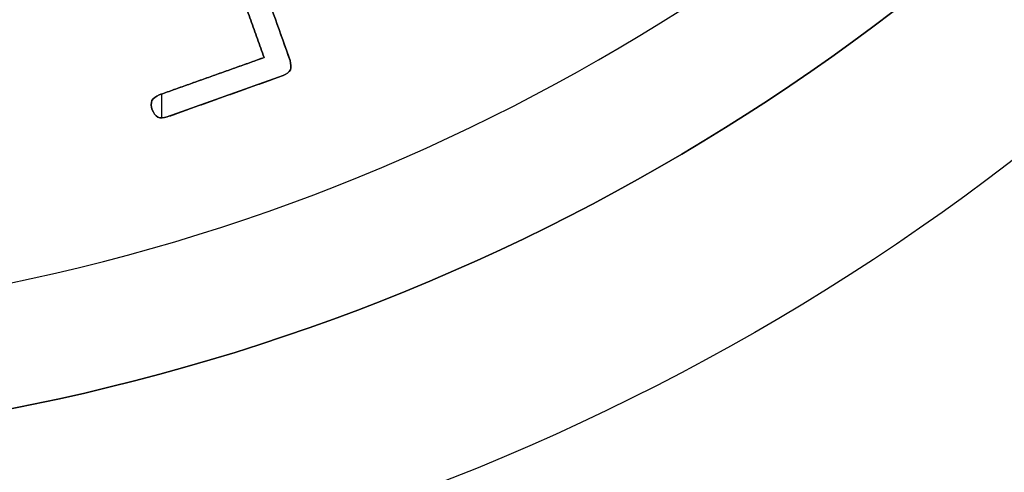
# Model space of a CAD drawing. Header units: millimetres. Extents: x 134 to 326, y 214 to 407.
# Tile 21 of 32: x 241 to 266, y 254 to 266. Entities that reach past the tile are written whole.
import ezdxf

# ---------------------------------------------------------------- set-up
doc = ezdxf.new("R2010")
doc.units = ezdxf.units.MM
doc.layers.add('Default', color=7, linetype='Continuous')

# ---------------------------------------------------------------- blocks, each defined once
blk = doc.blocks.new('Københavner vase Ø18 v15')
at = {"layer": 'Default', "color": 7, "true_color": 0xf6f6f3}
for p, q in [((15.903, -2, 45.795), (15.903, 0, 45.795)), ((16.253, -2, 46.321), (16.253, 0, 46.321)), ((14.528, -1, 46.285), (17.277, -1, 45.304)), ((17.772, -1, 45.779), (14.734, -1, 46.863)), ((14.857, -1, 36.698), (17.958, -1, 45.387)), ((17.277, -1, 45.304), (15.879, -1, 41.385)), ((14.6, -2, 46.884), (14.6, -2, 46.26))]:
    blk.add_line(p, q, dxfattribs=at)
at = {"layer": 'Default', "color": 7, "true_color": 0xf6f6f3, "extrusion": (0, 1, 0)}
for centre, radius in [((0, 0, 237.5), 95.232), ((0, 0, -5), 55.532)]:
    blk.add_circle(centre, radius, dxfattribs=at)
at = {"layer": 'Default', "color": 7, "true_color": 0xf6f6f3, "extrusion": (0, -1, 0)}
for centre in [(0, 0), (0, 0, 2.5)]:
    blk.add_circle(centre, 55.532, dxfattribs=at)
for centre, radius, start, end in [((0, 0, -245), 96.153, 0, 180), ((0, 0, -245), 90, 270, 90), ((0, 0, -236.219), 80.075, 0, 90), ((0, 0, 5), 60.532, 270, 180)]:
    blk.add_arc(centre, radius, start, end, dxfattribs=at)
at = {"layer": 'Default', "color": 7, "true_color": 0xf6f6f3, "extrusion": (0, 1, 0)}
for centre, radius in [((0, 0, 230), 94.311), ((0, 0, 10), 52.298)]:
    blk.add_arc(centre, radius, 0, 180, dxfattribs=at)
at = {"layer": 'Default', "color": 7, "true_color": 0xf6f6f3}
for points, knots in [([(14.528, 0, 46.285), (14.448, 0, 46.328), (14.288, 0, 46.412), (14.324, 0, 46.589), (14.342, 0, 46.677)], [0, 0, 0, 0, 0.02422712, 0.04845417, 0.04845417, 0.04845417, 0.04845417]), ([(14.342, 0, 46.677), (14.384, 0, 46.757), (14.468, 0, 46.917), (14.645, 0, 46.881), (14.734, 0, 46.863)], [0, 0, 0, 0, 0.02422705, 0.04845417, 0.04845417, 0.04845417, 0.04845417]), ([(17.772, 0, 45.779), (17.852, 0, 45.737), (18.012, 0, 45.653), (17.976, 0, 45.476), (17.958, 0, 45.387)], [0, 0, 0, 0, 0.02422715, 0.0484542, 0.0484542, 0.0484542, 0.0484542]), ([(14.528, -1, 46.285), (14.448, -1, 46.328), (14.288, -1, 46.412), (14.324, -1, 46.589), (14.342, -1, 46.677)], [0, 0, 0, 0, 0.02422712, 0.04845417, 0.04845417, 0.04845417, 0.04845417]), ([(14.342, -1, 46.677), (14.384, -1, 46.757), (14.468, -1, 46.917), (14.645, -1, 46.881), (14.734, -1, 46.863)], [0, 0, 0, 0, 0.02422705, 0.04845417, 0.04845417, 0.04845417, 0.04845417]), ([(17.772, -1, 45.779), (17.852, -1, 45.737), (18.012, -1, 45.653), (17.976, -1, 45.476), (17.958, -1, 45.387)], [0, 0, 0, 0, 0.02422715, 0.0484542, 0.0484542, 0.0484542, 0.0484542]), ([(14.342, -2, 46.677), (14.324, -2, 46.589), (14.288, -2, 46.412), (14.448, -2, 46.328), (14.528, -2, 46.285)], [-0.04845417, -0.04845417, -0.04845417, -0.04845417, -0.02422712, 0, 0, 0, 0]), ([(14.734, -2, 46.863), (14.645, -2, 46.881), (14.468, -2, 46.917), (14.384, -2, 46.757), (14.342, -2, 46.677)], [-0.04845417, -0.04845417, -0.04845417, -0.04845417, -0.02422705, 0, 0, 0, 0]), ([(17.958, -2, 45.387), (17.976, -2, 45.476), (18.012, -2, 45.653), (17.852, -2, 45.737), (17.772, -2, 45.779)], [-0.0484542, -0.0484542, -0.0484542, -0.0484542, -0.02422715, 0, 0, 0, 0])]:
    blk.add_open_spline(points, degree=3, knots=knots, dxfattribs=at)
for points in [[(14.337, 0, 46.435), (14.337, -2, 46.435)], [(14.342, -2, 46.677), (14.342, 0, 46.677)], [(14.492, 0, 46.868), (14.492, -2, 46.868)], [(14.528, -2, 46.285), (14.528, 0, 46.285)], [(17.277, 0, 45.304), (14.528, 0, 46.285)], [(14.734, 0, 46.863), (14.734, -2, 46.863)], [(14.734, 0, 46.863), (17.772, 0, 45.779)], [(17.958, 0, 45.387), (14.857, 0, 36.698)], [(15.879, 0, 41.385), (17.277, 0, 45.304)], [(17.277, -2, 45.304), (17.277, 0, 45.304)], [(17.772, -2, 45.779), (17.772, 0, 45.779)], [(17.958, -2, 45.387), (17.958, 0, 45.387)], [(17.963, 0, 45.629), (17.963, -2, 45.629)], [(14.528, -2, 46.285), (17.277, -2, 45.304)], [(17.772, -2, 45.779), (14.734, -2, 46.863)], [(14.857, -2, 36.698), (17.958, -2, 45.387)], [(17.277, -2, 45.304), (15.879, -2, 41.385)]]:
    blk.add_open_spline(points, degree=1, dxfattribs=at)

msp = doc.modelspace()

# ---------------------------------------------------------------- block references
at = {"layer": 'Default', "extrusion": (0, -1, -8.75421e-16)}
msp.add_blockref('Københavner vase Ø18 v15', (229.734, -120, -310.65), dxfattribs=at)

doc.saveas('drawing.dxf')
